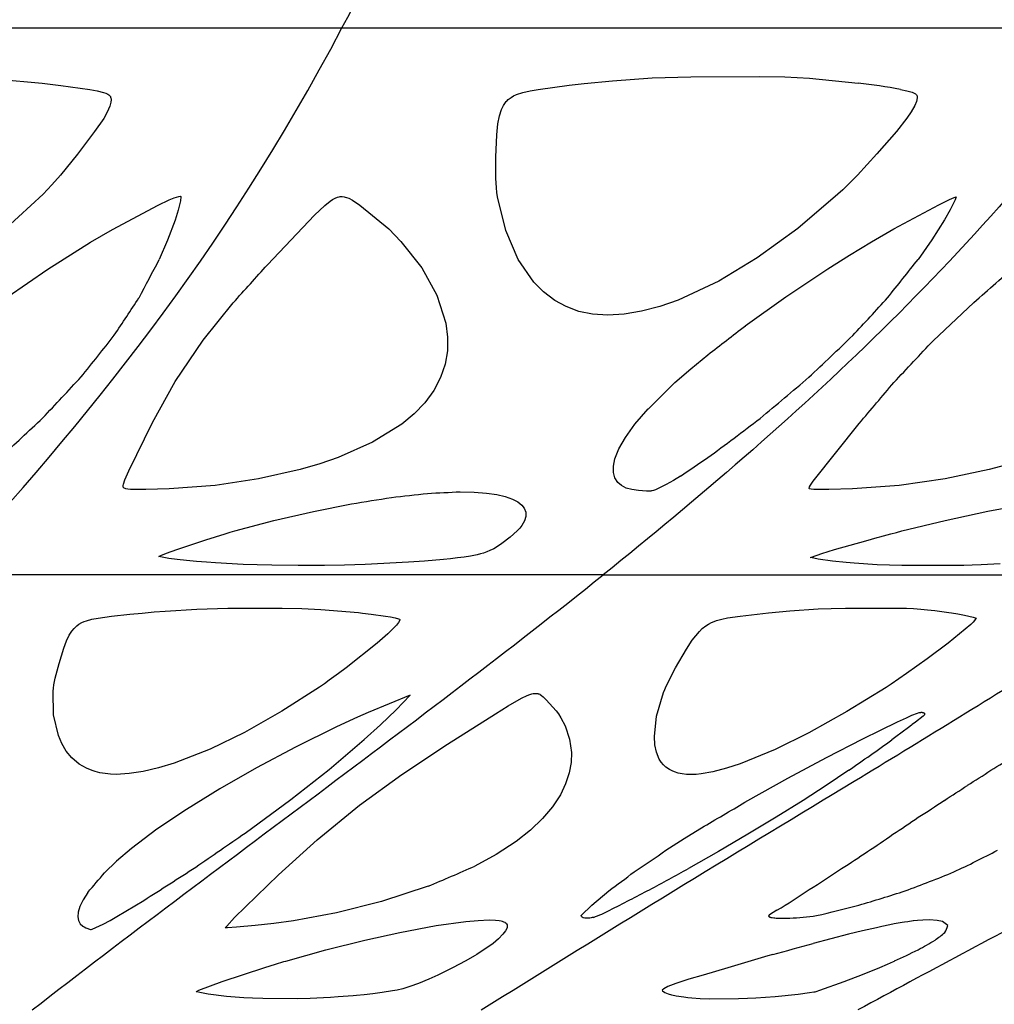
# Model space of a CAD drawing. Header units: millimetres. Extents: x 1250 to 1725, y 0 to 1655.
# Tile 169 of 256: x 1562 to 1600, y 1119 to 1158. Entities that reach past the tile are written whole.
import ezdxf

# ---------------------------------------------------------------- set-up
doc = ezdxf.new("R2010")
doc.units = ezdxf.units.MM
doc.header["$MEASUREMENT"] = 0
doc.layers.add('Crea2D$visibili$tangenti', color=7, linetype='Continuous', true_color=0x000000)

msp = doc.modelspace()

# ---------------------------------------------------------------- linework, layer by layer
at = {"layer": 'Crea2D$visibili$tangenti'}
for p, q in [((1540.952, 1157.292), (1574.717, 1157.292)), ((1574.717, 1157.292), (1605.835, 1157.292)), ((1560.948, 1155.326), (1563.044, 1155.14)), ((1563.044, 1155.14), (1563.776, 1155.053)), ((1583.553, 1155.055), (1584.136, 1155.123)), ((1584.136, 1155.123), (1585.247, 1155.235)), ((1585.247, 1155.235), (1586.787, 1155.349)), ((1586.787, 1155.349), (1588.296, 1155.39)), ((1588.296, 1155.39), (1590.974, 1155.393)), ((1590.974, 1155.393), (1591.953, 1155.379)), ((1591.953, 1155.379), (1592.907, 1155.329)), ((1592.907, 1155.329), (1594.801, 1155.144)), ((1563.776, 1155.053), (1564.908, 1154.893)), ((1564.908, 1154.893), (1565.193, 1154.839)), ((1565.193, 1154.839), (1565.441, 1154.775)), ((1565.441, 1154.775), (1565.528, 1154.744)), ((1565.528, 1154.744), (1565.6, 1154.71)), ((1565.6, 1154.71), (1565.648, 1154.679)), ((1581.396, 1154.645), (1581.503, 1154.695)), ((1581.503, 1154.695), (1581.75, 1154.774)), ((1581.75, 1154.774), (1582.037, 1154.838)), ((1582.037, 1154.838), (1582.355, 1154.893)), ((1582.355, 1154.893), (1583.553, 1155.055)), ((1596.458, 1154.898), (1596.704, 1154.845)), ((1596.704, 1154.845), (1596.913, 1154.783)), ((1596.913, 1154.783), (1596.98, 1154.755)), ((1596.98, 1154.755), (1597.031, 1154.726)), ((1597.031, 1154.726), (1597.063, 1154.7)), ((1597.063, 1154.7), (1597.081, 1154.679)), ((1565.648, 1154.679), (1565.678, 1154.652)), ((1565.678, 1154.652), (1565.693, 1154.634)), ((1565.72, 1154.401), (1565.679, 1154.248)), ((1565.693, 1154.634), (1565.704, 1154.618)), ((1565.704, 1154.618), (1565.713, 1154.599)), ((1565.713, 1154.599), (1565.727, 1154.554)), ((1565.73, 1154.492), (1565.72, 1154.401)), ((1565.727, 1154.554), (1565.73, 1154.523)), ((1565.73, 1154.523), (1565.73, 1154.492)), ((1581.005, 1154.266), (1581.11, 1154.42)), ((1581.11, 1154.42), (1581.126, 1154.439)), ((1581.126, 1154.439), (1581.185, 1154.499)), ((1581.185, 1154.499), (1581.295, 1154.585)), ((1581.295, 1154.585), (1581.396, 1154.645)), ((1597.069, 1154.42), (1597.006, 1154.266)), ((1597.104, 1154.563), (1597.069, 1154.42)), ((1597.081, 1154.679), (1597.09, 1154.664)), ((1597.09, 1154.664), (1597.096, 1154.65)), ((1597.096, 1154.65), (1597.101, 1154.633)), ((1597.101, 1154.633), (1597.106, 1154.587)), ((1597.106, 1154.587), (1597.104, 1154.563)), ((1565.58, 1154.009), (1565.445, 1153.768)), ((1565.679, 1154.248), (1565.58, 1154.009)), ((1580.843, 1153.874), (1580.928, 1154.111)), ((1580.928, 1154.111), (1581.005, 1154.266)), ((1596.872, 1154.022), (1596.705, 1153.776)), ((1597.006, 1154.266), (1596.872, 1154.022)), ((1565.445, 1153.768), (1565.091, 1153.255)), ((1580.743, 1153.129), (1580.778, 1153.55)), ((1580.778, 1153.55), (1580.843, 1153.874)), ((1596.705, 1153.776), (1596.291, 1153.259)), ((1565.091, 1153.255), (1564.427, 1152.382)), ((1596.291, 1153.259), (1595.532, 1152.385)), ((1580.71, 1152.257), (1580.743, 1153.129)), ((1564.427, 1152.382), (1563.76, 1151.562)), ((1595.532, 1152.385), (1594.777, 1151.564)), ((1580.709, 1151.44), (1580.71, 1152.257)), ((1563.76, 1151.562), (1563.428, 1151.185)), ((1580.73, 1151.066), (1580.709, 1151.44)), ((1594.777, 1151.564), (1594.404, 1151.185)), ((1563.254, 1150.995), (1563.082, 1150.818)), ((1563.428, 1151.185), (1563.254, 1150.995)), ((1580.746, 1150.881), (1580.73, 1151.066)), ((1580.769, 1150.711), (1580.746, 1150.881)), ((1594.21, 1150.994), (1594.02, 1150.815)), ((1594.404, 1151.185), (1594.21, 1150.994)), ((1563.082, 1150.818), (1561.643, 1149.495)), ((1567.563, 1150.388), (1567.993, 1150.594)), ((1567.993, 1150.594), (1568.187, 1150.671)), ((1568.187, 1150.671), (1568.364, 1150.726)), ((1568.43, 1150.562), (1568.345, 1150.191)), ((1568.364, 1150.726), (1568.433, 1150.739)), ((1568.441, 1150.718), (1568.43, 1150.562)), ((1568.438, 1150.739), (1568.44, 1150.73)), ((1568.44, 1150.73), (1568.441, 1150.718)), ((1574.047, 1150.385), (1574.253, 1150.553)), ((1574.253, 1150.553), (1574.349, 1150.617)), ((1574.349, 1150.617), (1574.453, 1150.67)), ((1574.453, 1150.67), (1574.538, 1150.701)), ((1574.538, 1150.701), (1574.604, 1150.717)), ((1574.604, 1150.717), (1574.652, 1150.724)), ((1574.652, 1150.724), (1574.686, 1150.726)), ((1574.686, 1150.726), (1574.726, 1150.725)), ((1574.726, 1150.725), (1574.799, 1150.717)), ((1574.799, 1150.717), (1574.846, 1150.708)), ((1574.846, 1150.708), (1574.887, 1150.696)), ((1574.887, 1150.696), (1574.986, 1150.66)), ((1574.986, 1150.66), (1575.128, 1150.59)), ((1575.128, 1150.59), (1575.417, 1150.395)), ((1581.087, 1149.402), (1580.769, 1150.711)), ((1594.02, 1150.815), (1592.463, 1149.49)), ((1597.941, 1150.407), (1598.357, 1150.613)), ((1598.357, 1150.613), (1598.537, 1150.688)), ((1598.578, 1150.593), (1598.392, 1150.216)), ((1598.537, 1150.688), (1598.623, 1150.717)), ((1598.623, 1150.717), (1598.578, 1150.593)), ((1565.784, 1149.443), (1567.563, 1150.388)), ((1568.345, 1150.191), (1568.222, 1149.805)), ((1573.649, 1150.004), (1574.047, 1150.385)), ((1575.417, 1150.395), (1576.534, 1149.466)), ((1596.193, 1149.465), (1597.941, 1150.407)), ((1598.392, 1150.216), (1598.168, 1149.827)), ((1568.222, 1149.805), (1567.931, 1149.028)), ((1571.817, 1148.075), (1573.649, 1150.004)), ((1598.168, 1149.827), (1597.671, 1149.045)), ((1564.925, 1148.946), (1565.784, 1149.443)), ((1576.534, 1149.466), (1577.013, 1148.983)), ((1581.573, 1148.276), (1581.087, 1149.402)), ((1592.463, 1149.49), (1590.88, 1148.343)), ((1595.329, 1148.966), (1596.193, 1149.465)), ((1563.263, 1147.901), (1564.925, 1148.946)), ((1567.931, 1149.028), (1567.602, 1148.272)), ((1577.013, 1148.983), (1577.826, 1147.95)), ((1594.47, 1148.446), (1595.329, 1148.966)), ((1597.671, 1149.045), (1597.138, 1148.283)), ((1582.184, 1147.39), (1581.573, 1148.276)), ((1590.88, 1148.343), (1589.378, 1147.439)), ((1593.628, 1147.915), (1594.47, 1148.446)), ((1561.688, 1146.806), (1563.263, 1147.901)), ((1577.826, 1147.95), (1578.411, 1146.886)), ((1591.986, 1146.821), (1593.628, 1147.915)), ((1589.378, 1147.439), (1587.795, 1146.7)), ((1582.556, 1147.016), (1582.184, 1147.39)), ((1578.411, 1146.886), (1578.755, 1145.796)), ((1582.994, 1146.685), (1582.556, 1147.016)), ((1583.437, 1146.444), (1582.994, 1146.685)), ((1587.795, 1146.7), (1587.084, 1146.451)), ((1590.414, 1145.698), (1591.986, 1146.821)), ((1569.312, 1145.142), (1570.484, 1146.594)), ((1583.938, 1146.261), (1583.437, 1146.444)), ((1584.472, 1146.149), (1583.938, 1146.261)), ((1586.369, 1146.262), (1585.696, 1146.148)), ((1587.084, 1146.451), (1586.369, 1146.262)), ((1597.718, 1145.115), (1599.301, 1146.604)), ((1585.057, 1146.109), (1584.472, 1146.149)), ((1585.696, 1146.148), (1585.057, 1146.109)), ((1578.755, 1145.796), (1578.823, 1145.258)), ((1568.228, 1143.529), (1569.312, 1145.142)), ((1578.823, 1145.258), (1578.817, 1144.723)), ((1578.817, 1144.723), (1578.73, 1144.199)), ((1588.288, 1144.023), (1588.951, 1144.571)), ((1578.73, 1144.199), (1578.557, 1143.683)), ((1587.675, 1143.487), (1588.288, 1144.023)), ((1578.557, 1143.683), (1578.294, 1143.182)), ((1567.337, 1141.94), (1568.228, 1143.529)), ((1578.294, 1143.182), (1577.935, 1142.695)), ((1577.935, 1142.695), (1577.523, 1142.269)), ((1586.119, 1141.87), (1586.628, 1142.461)), ((1577.523, 1142.269), (1577.05, 1141.877)), ((1566.418, 1140.049), (1567.337, 1141.94)), ((1577.05, 1141.877), (1575.906, 1141.166)), ((1585.746, 1141.352), (1586.119, 1141.87)), ((1593.058, 1139.654), (1594.844, 1141.902)), ((1585.494, 1140.911), (1585.746, 1141.352)), ((1575.906, 1141.166), (1574.573, 1140.575)), ((1585.34, 1140.526), (1585.494, 1140.911)), ((1574.573, 1140.575), (1573.849, 1140.325)), ((1585.278, 1140.235), (1585.34, 1140.526)), ((1573.849, 1140.325), (1573.085, 1140.102)), ((1585.279, 1139.986), (1585.278, 1140.235)), ((1600.734, 1140.327), (1599.908, 1140.104)), ((1566.27, 1139.699), (1566.418, 1140.049)), ((1571.471, 1139.739), (1569.778, 1139.488)), ((1573.085, 1140.102), (1571.471, 1139.739)), ((1585.337, 1139.777), (1585.279, 1139.986)), ((1585.45, 1139.606), (1585.337, 1139.777)), ((1587.885, 1139.85), (1587.615, 1139.68)), ((1598.188, 1139.74), (1596.404, 1139.488)), ((1599.908, 1140.104), (1598.188, 1139.74)), ((1566.207, 1139.48), (1566.218, 1139.54)), ((1566.207, 1139.426), (1566.207, 1139.48)), ((1566.21, 1139.412), (1566.207, 1139.426)), ((1566.217, 1139.398), (1566.212, 1139.408)), ((1566.218, 1139.54), (1566.27, 1139.699)), ((1566.239, 1139.384), (1566.224, 1139.392)), ((1566.282, 1139.367), (1566.239, 1139.384)), ((1566.307, 1139.36), (1566.282, 1139.367)), ((1566.378, 1139.346), (1566.307, 1139.36)), ((1569.778, 1139.488), (1567.994, 1139.353)), ((1585.594, 1139.483), (1585.45, 1139.606)), ((1585.782, 1139.387), (1585.594, 1139.483)), ((1585.996, 1139.323), (1585.782, 1139.387)), ((1587.025, 1139.365), (1586.915, 1139.321)), ((1587.334, 1139.518), (1587.025, 1139.365)), ((1587.615, 1139.68), (1587.334, 1139.518)), ((1592.912, 1139.358), (1592.894, 1139.364)), ((1592.895, 1139.37), (1592.915, 1139.426)), ((1592.972, 1139.346), (1592.912, 1139.358)), ((1592.915, 1139.426), (1592.95, 1139.491)), ((1592.95, 1139.491), (1593.058, 1139.654)), ((1596.404, 1139.488), (1594.58, 1139.352)), ((1566.49, 1139.332), (1566.378, 1139.346)), ((1566.648, 1139.323), (1566.49, 1139.332)), ((1567.087, 1139.326), (1566.648, 1139.323)), ((1567.994, 1139.353), (1567.087, 1139.326)), ((1579.322, 1139.241), (1579.862, 1139.229)), ((1579.862, 1139.229), (1580.335, 1139.191)), ((1580.335, 1139.191), (1580.743, 1139.131)), ((1580.743, 1139.131), (1581.072, 1139.054)), ((1581.072, 1139.054), (1581.356, 1138.954)), ((1586.255, 1139.284), (1585.996, 1139.323)), ((1586.564, 1139.261), (1586.255, 1139.284)), ((1586.623, 1139.258), (1586.564, 1139.261)), ((1586.681, 1139.26), (1586.623, 1139.258)), ((1586.694, 1139.261), (1586.681, 1139.26)), ((1586.736, 1139.268), (1586.694, 1139.261)), ((1586.762, 1139.273), (1586.736, 1139.268)), ((1586.792, 1139.28), (1586.762, 1139.273)), ((1586.837, 1139.293), (1586.792, 1139.28)), ((1586.915, 1139.321), (1586.837, 1139.293)), ((1593.077, 1139.332), (1592.972, 1139.346)), ((1593.228, 1139.323), (1593.077, 1139.332)), ((1593.667, 1139.326), (1593.228, 1139.323)), ((1594.58, 1139.352), (1593.667, 1139.326)), ((1573.605, 1138.478), (1575.088, 1138.772)), ((1581.356, 1138.954), (1581.565, 1138.844)), ((1581.565, 1138.844), (1581.715, 1138.725)), ((1581.715, 1138.725), (1581.811, 1138.599)), ((1581.811, 1138.599), (1581.867, 1138.444)), ((1599.853, 1138.48), (1601.408, 1138.777)), ((1572.059, 1138.12), (1573.605, 1138.478)), ((1581.868, 1138.28), (1581.818, 1138.107)), ((1581.867, 1138.444), (1581.868, 1138.28)), ((1598.189, 1138.122), (1599.853, 1138.48)), ((1570.545, 1137.717), (1572.059, 1138.12)), ((1581.636, 1137.824), (1581.534, 1137.715)), ((1581.681, 1137.877), (1581.636, 1137.824)), ((1581.715, 1137.923), (1581.681, 1137.877)), ((1581.818, 1138.107), (1581.715, 1137.923)), ((1596.506, 1137.717), (1598.189, 1138.122)), ((1569.417, 1137.367), (1569.796, 1137.489)), ((1569.796, 1137.489), (1570.168, 1137.605)), ((1570.168, 1137.605), (1570.36, 1137.663)), ((1570.36, 1137.663), (1570.545, 1137.717)), ((1581.262, 1137.473), (1580.942, 1137.224)), ((1581.534, 1137.715), (1581.262, 1137.473)), ((1595.108, 1137.337), (1595.539, 1137.458)), ((1595.539, 1137.458), (1595.646, 1137.488)), ((1595.646, 1137.488), (1596.073, 1137.604)), ((1596.073, 1137.604), (1596.293, 1137.662)), ((1596.293, 1137.662), (1596.506, 1137.717)), ((1568.293, 1136.992), (1569.417, 1137.367)), ((1580.775, 1137.108), (1580.62, 1137.02)), ((1580.942, 1137.224), (1580.775, 1137.108)), ((1593.885, 1136.989), (1595.108, 1137.337)), ((1567.718, 1136.69), (1567.59, 1136.716)), ((1567.595, 1136.719), (1567.668, 1136.757)), ((1567.668, 1136.757), (1567.883, 1136.847)), ((1567.907, 1136.66), (1567.718, 1136.69)), ((1567.883, 1136.847), (1568.293, 1136.992)), ((1579.474, 1136.699), (1579.213, 1136.665)), ((1579.713, 1136.736), (1579.474, 1136.699)), ((1579.973, 1136.788), (1579.713, 1136.736)), ((1580.105, 1136.821), (1579.973, 1136.788)), ((1580.222, 1136.856), (1580.105, 1136.821)), ((1580.36, 1136.905), (1580.222, 1136.856)), ((1580.477, 1136.953), (1580.36, 1136.905)), ((1580.62, 1137.02), (1580.477, 1136.953)), ((1592.94, 1136.68), (1592.986, 1136.701)), ((1593.082, 1136.651), (1592.94, 1136.679)), ((1592.986, 1136.701), (1593.394, 1136.844)), ((1593.394, 1136.844), (1593.885, 1136.989)), ((1567.977, 1136.65), (1567.907, 1136.66)), ((1568.301, 1136.608), (1567.977, 1136.65)), ((1568.669, 1136.567), (1568.301, 1136.608)), ((1569.052, 1136.53), (1568.669, 1136.567)), ((1569.439, 1136.497), (1569.052, 1136.53)), ((1569.8, 1136.471), (1569.439, 1136.497)), ((1570.866, 1136.412), (1569.8, 1136.471)), ((1571.417, 1136.394), (1570.866, 1136.412)), ((1571.986, 1136.384), (1571.417, 1136.394)), ((1573.01, 1136.375), (1571.986, 1136.384)), ((1574.037, 1136.377), (1573.01, 1136.375)), ((1574.813, 1136.387), (1574.037, 1136.377)), ((1575.615, 1136.412), (1574.813, 1136.387)), ((1577.311, 1136.499), (1575.615, 1136.412)), ((1577.934, 1136.544), (1577.311, 1136.499)), ((1578.663, 1136.607), (1577.934, 1136.544)), ((1578.937, 1136.635), (1578.663, 1136.607)), ((1579.213, 1136.665), (1578.937, 1136.635)), ((1593.243, 1136.624), (1593.082, 1136.651)), ((1593.811, 1136.546), (1593.243, 1136.624)), ((1594.343, 1136.489), (1593.811, 1136.546)), ((1594.648, 1136.463), (1594.343, 1136.489)), ((1595.549, 1136.404), (1594.648, 1136.463)), ((1596.028, 1136.386), (1595.549, 1136.404)), ((1596.51, 1136.375), (1596.028, 1136.386)), ((1598.274, 1136.366), (1596.51, 1136.375)), ((1598.921, 1136.376), (1598.274, 1136.366)), ((1599.242, 1136.385), (1598.921, 1136.376)), ((1599.597, 1136.399), (1599.242, 1136.385)), ((1600.327, 1136.436), (1599.597, 1136.399)), ((1584.882, 1136.005), (1559.279, 1136.005)), ((1584.882, 1136.005), (1607.53, 1136.005)), ((1565.484, 1134.362), (1565.749, 1134.395)), ((1565.749, 1134.395), (1566.463, 1134.474)), ((1566.463, 1134.474), (1566.937, 1134.521)), ((1566.937, 1134.521), (1567.406, 1134.563)), ((1567.406, 1134.563), (1567.837, 1134.598)), ((1567.837, 1134.598), (1569.073, 1134.676)), ((1569.073, 1134.676), (1570.274, 1134.705)), ((1570.274, 1134.705), (1572.391, 1134.708)), ((1572.391, 1134.708), (1573.159, 1134.698)), ((1573.159, 1134.698), (1573.9, 1134.664)), ((1573.9, 1134.664), (1575.357, 1134.538)), ((1575.357, 1134.538), (1575.514, 1134.521)), ((1575.514, 1134.521), (1575.852, 1134.479)), ((1575.852, 1134.479), (1576.409, 1134.401)), ((1576.409, 1134.401), (1576.605, 1134.37)), ((1589.721, 1134.331), (1590.217, 1134.403)), ((1590.217, 1134.403), (1590.876, 1134.482)), ((1590.876, 1134.482), (1591.31, 1134.529)), ((1591.31, 1134.529), (1592.142, 1134.607)), ((1592.142, 1134.607), (1593.254, 1134.685)), ((1593.254, 1134.685), (1593.759, 1134.703)), ((1593.759, 1134.703), (1594.307, 1134.712)), ((1594.307, 1134.712), (1596.091, 1134.715)), ((1596.091, 1134.715), (1596.474, 1134.711)), ((1596.474, 1134.711), (1596.684, 1134.705)), ((1596.684, 1134.705), (1596.96, 1134.693)), ((1596.96, 1134.693), (1597.244, 1134.672)), ((1597.244, 1134.672), (1597.509, 1134.646)), ((1597.509, 1134.646), (1597.79, 1134.615)), ((1597.79, 1134.615), (1598.333, 1134.546)), ((1598.333, 1134.546), (1598.443, 1134.53)), ((1598.443, 1134.53), (1598.689, 1134.489)), ((1598.689, 1134.489), (1598.949, 1134.441)), ((1598.949, 1134.441), (1599.283, 1134.367)), ((1564.293, 1133.926), (1564.397, 1134.026)), ((1564.397, 1134.026), (1564.482, 1134.089)), ((1564.482, 1134.089), (1564.586, 1134.149)), ((1564.586, 1134.149), (1564.677, 1134.19)), ((1564.677, 1134.19), (1564.774, 1134.225)), ((1564.774, 1134.225), (1564.985, 1134.28)), ((1564.985, 1134.28), (1565.223, 1134.324)), ((1565.223, 1134.324), (1565.484, 1134.362)), ((1576.839, 1134.056), (1576.505, 1133.71)), ((1576.605, 1134.37), (1576.78, 1134.335)), ((1576.78, 1134.335), (1576.919, 1134.296)), ((1576.911, 1134.154), (1576.839, 1134.056)), ((1576.963, 1134.248), (1576.911, 1134.154)), ((1576.919, 1134.296), (1576.952, 1134.283)), ((1576.952, 1134.283), (1576.968, 1134.274)), ((1576.968, 1134.274), (1576.965, 1134.256)), ((1588.738, 1133.915), (1588.872, 1134.021)), ((1588.872, 1134.021), (1588.978, 1134.091)), ((1588.978, 1134.091), (1589.096, 1134.155)), ((1589.096, 1134.155), (1589.195, 1134.198)), ((1589.195, 1134.198), (1589.295, 1134.234)), ((1589.295, 1134.234), (1589.5, 1134.288)), ((1589.5, 1134.288), (1589.721, 1134.331)), ((1599.19, 1134.071), (1598.314, 1133.347)), ((1599.286, 1134.173), (1599.19, 1134.071)), ((1599.283, 1134.367), (1599.395, 1134.327)), ((1599.368, 1134.278), (1599.286, 1134.173)), ((1599.381, 1134.298), (1599.368, 1134.278)), ((1599.395, 1134.327), (1599.381, 1134.298)), ((1563.99, 1133.445), (1564.098, 1133.663)), ((1564.098, 1133.663), (1564.205, 1133.822)), ((1564.205, 1133.822), (1564.293, 1133.926)), ((1576.505, 1133.71), (1576.088, 1133.356)), ((1588.34, 1133.466), (1588.627, 1133.81)), ((1588.627, 1133.81), (1588.738, 1133.915)), ((1563.888, 1133.157), (1563.99, 1133.445)), ((1576.088, 1133.356), (1574.875, 1132.392)), ((1588.119, 1133.119), (1588.34, 1133.466)), ((1598.314, 1133.347), (1597.495, 1132.741)), ((1563.706, 1132.554), (1563.888, 1133.157)), ((1587.702, 1132.393), (1588.119, 1133.119)), ((1563.559, 1131.985), (1563.706, 1132.554)), ((1597.495, 1132.741), (1596.688, 1132.164)), ((1574.585, 1132.172), (1574.22, 1131.904)), ((1574.875, 1132.392), (1574.585, 1132.172)), ((1587.334, 1131.679), (1587.702, 1132.393)), ((1596.688, 1132.164), (1596.096, 1131.759)), ((1563.489, 1131.596), (1563.509, 1131.725)), ((1563.509, 1131.725), (1563.559, 1131.985)), ((1574.031, 1131.768), (1573.848, 1131.642)), ((1574.22, 1131.904), (1574.031, 1131.768)), ((1596.096, 1131.759), (1595.901, 1131.631)), ((1563.477, 1131.481), (1563.489, 1131.596)), ((1563.495, 1130.561), (1563.477, 1131.481)), ((1573.848, 1131.642), (1572.378, 1130.699)), ((1577.375, 1131.332), (1575.736, 1130.65)), ((1576.826, 1130.759), (1577.375, 1131.332)), ((1581.707, 1131.213), (1581.928, 1131.317)), ((1581.928, 1131.317), (1582.027, 1131.355)), ((1582.027, 1131.355), (1582.103, 1131.376)), ((1582.103, 1131.376), (1582.155, 1131.387)), ((1582.155, 1131.387), (1582.192, 1131.391)), ((1582.192, 1131.391), (1582.234, 1131.394)), ((1582.234, 1131.394), (1582.304, 1131.392)), ((1582.304, 1131.392), (1582.341, 1131.388)), ((1582.341, 1131.388), (1582.357, 1131.384)), ((1582.357, 1131.384), (1582.374, 1131.379)), ((1582.374, 1131.379), (1582.411, 1131.364)), ((1582.411, 1131.364), (1582.428, 1131.354)), ((1582.428, 1131.354), (1582.487, 1131.314)), ((1582.487, 1131.314), (1582.54, 1131.268)), ((1586.96, 1130.511), (1587.23, 1131.434)), ((1587.23, 1131.434), (1587.276, 1131.552)), ((1587.276, 1131.552), (1587.334, 1131.679)), ((1595.901, 1131.631), (1594.369, 1130.686)), ((1581.187, 1130.916), (1581.707, 1131.213)), ((1582.54, 1131.268), (1582.665, 1131.141)), ((1582.665, 1131.141), (1583.047, 1130.716)), ((1563.678, 1129.76), (1563.495, 1130.561)), ((1572.378, 1130.699), (1570.918, 1129.874)), ((1575.736, 1130.65), (1575.326, 1130.469)), ((1576.215, 1130.175), (1576.826, 1130.759)), ((1578.829, 1129.425), (1580.685, 1130.605)), ((1580.685, 1130.605), (1581.187, 1130.916)), ((1583.047, 1130.716), (1583.14, 1130.594)), ((1583.14, 1130.594), (1583.24, 1130.442)), ((1594.369, 1130.686), (1592.891, 1129.862)), ((1575.326, 1130.469), (1574.506, 1130.092)), ((1575.577, 1129.595), (1576.215, 1130.175)), ((1583.24, 1130.442), (1583.402, 1130.135)), ((1586.875, 1129.712), (1586.96, 1130.511)), ((1595.675, 1129.97), (1596.336, 1130.288)), ((1596.336, 1130.288), (1596.68, 1130.449)), ((1570.918, 1129.874), (1569.588, 1129.226)), ((1574.506, 1130.092), (1572.91, 1129.306)), ((1583.402, 1130.135), (1583.576, 1129.62)), ((1592.891, 1129.862), (1591.581, 1129.216)), ((1594.987, 1129.63), (1595.675, 1129.97)), ((1563.81, 1129.448), (1563.678, 1129.76)), ((1563.984, 1129.153), (1563.81, 1129.448)), ((1574.214, 1128.437), (1575.577, 1129.595)), ((1577.047, 1128.242), (1578.829, 1129.425)), ((1583.576, 1129.62), (1583.645, 1129.09)), ((1586.893, 1129.398), (1586.875, 1129.712)), ((1586.954, 1129.104), (1586.893, 1129.398)), ((1593.567, 1128.9), (1594.987, 1129.63)), ((1564.205, 1128.885), (1563.984, 1129.153)), ((1569.588, 1129.226), (1568.181, 1128.676)), ((1572.91, 1129.306), (1571.396, 1128.501)), ((1583.645, 1129.09), (1583.63, 1128.701)), ((1587.067, 1128.836), (1586.954, 1129.104)), ((1591.581, 1129.216), (1590.218, 1128.658)), ((1564.486, 1128.647), (1564.205, 1128.885)), ((1564.775, 1128.48), (1564.486, 1128.647)), ((1568.181, 1128.676), (1567.582, 1128.496)), ((1583.63, 1128.701), (1583.559, 1128.307)), ((1587.141, 1128.721), (1587.067, 1128.836)), ((1587.234, 1128.611), (1587.141, 1128.721)), ((1590.218, 1128.658), (1589.678, 1128.481)), ((1592.066, 1128.095), (1593.567, 1128.9)), ((1564.998, 1128.389), (1564.775, 1128.48)), ((1565.113, 1128.353), (1564.998, 1128.389)), ((1565.298, 1128.308), (1565.113, 1128.353)), ((1565.495, 1128.274), (1565.298, 1128.308)), ((1565.708, 1128.253), (1565.495, 1128.274)), ((1565.929, 1128.245), (1565.708, 1128.253)), ((1566.439, 1128.273), (1565.929, 1128.245)), ((1566.979, 1128.356), (1566.439, 1128.273)), ((1567.582, 1128.496), (1566.979, 1128.356)), ((1571.396, 1128.501), (1569.964, 1127.684)), ((1572.727, 1127.269), (1574.214, 1128.437)), ((1583.559, 1128.307), (1583.42, 1127.878)), ((1587.321, 1128.531), (1587.234, 1128.611)), ((1587.462, 1128.432), (1587.321, 1128.531)), ((1587.564, 1128.378), (1587.462, 1128.432)), ((1587.663, 1128.338), (1587.564, 1128.378)), ((1587.801, 1128.296), (1587.663, 1128.338)), ((1587.955, 1128.264), (1587.801, 1128.296)), ((1588.127, 1128.244), (1587.955, 1128.264)), ((1588.689, 1128.261), (1588.496, 1128.242)), ((1589.147, 1128.342), (1588.689, 1128.261)), ((1589.678, 1128.481), (1589.147, 1128.342)), ((1594.441, 1128.402), (1593.566, 1127.818)), ((1575.395, 1127.05), (1577.047, 1128.242)), ((1583.42, 1127.878), (1583.216, 1127.451)), ((1588.316, 1128.236), (1588.127, 1128.244)), ((1588.496, 1128.242), (1588.316, 1128.236)), ((1590.507, 1127.224), (1592.066, 1128.095)), ((1569.964, 1127.684), (1568.666, 1126.884)), ((1593.566, 1127.818), (1592.663, 1127.234)), ((1570.944, 1125.96), (1572.727, 1127.269)), ((1583.216, 1127.451), (1582.909, 1126.982)), ((1592.663, 1127.234), (1591.61, 1126.573)), ((1568.666, 1126.884), (1567.516, 1126.109)), ((1573.746, 1125.702), (1575.395, 1127.05)), ((1582.909, 1126.982), (1582.521, 1126.522)), ((1582.521, 1126.522), (1582.051, 1126.073)), ((1591.61, 1126.573), (1590.515, 1125.912)), ((1567.516, 1126.109), (1566.526, 1125.363)), ((1582.051, 1126.073), (1581.497, 1125.637)), ((1588.038, 1125.749), (1588.806, 1126.223)), ((1572.249, 1124.339), (1573.746, 1125.702)), ((1581.497, 1125.637), (1580.723, 1125.13)), ((1587.326, 1125.293), (1588.038, 1125.749)), ((1590.515, 1125.912), (1589.364, 1125.24)), ((1566.526, 1125.363), (1565.94, 1124.865)), ((1589.364, 1125.24), (1588.202, 1124.581)), ((1565.94, 1124.865), (1565.474, 1124.418)), ((1580.723, 1125.13), (1579.889, 1124.675)), ((1570.54, 1122.67), (1572.249, 1124.339)), ((1564.824, 1123.651), (1564.642, 1123.363)), ((1578.067, 1123.889), (1576.254, 1123.299)), ((1584.435, 1123.155), (1585.099, 1123.712)), ((1564.642, 1123.363), (1564.517, 1123.099)), ((1565.958, 1122.715), (1567.003, 1123.343)), ((1576.254, 1123.299), (1574.499, 1122.862)), ((1564.454, 1122.888), (1564.438, 1122.702)), ((1564.517, 1123.099), (1564.454, 1122.888)), ((1584.028, 1122.751), (1584.435, 1123.155)), ((1564.438, 1122.702), (1564.464, 1122.557)), ((1564.464, 1122.557), (1564.53, 1122.434)), ((1565.417, 1122.414), (1565.693, 1122.564)), ((1565.693, 1122.564), (1565.958, 1122.715)), ((1570.23, 1122.341), (1570.54, 1122.67)), ((1572.834, 1122.552), (1572.07, 1122.443)), ((1574.499, 1122.862), (1572.834, 1122.552)), ((1578.385, 1122.359), (1579.539, 1122.52)), ((1579.539, 1122.52), (1580.021, 1122.563)), ((1580.021, 1122.563), (1580.439, 1122.58)), ((1580.439, 1122.58), (1580.685, 1122.573)), ((1580.685, 1122.573), (1580.833, 1122.558)), ((1580.833, 1122.558), (1580.918, 1122.541)), ((1580.921, 1122.541), (1581.008, 1122.512)), ((1581.008, 1122.512), (1581.049, 1122.492)), ((1596.734, 1122.512), (1596.604, 1122.492)), ((1596.949, 1122.541), (1596.734, 1122.512)), ((1597.113, 1122.558), (1596.955, 1122.541)), ((1597.323, 1122.573), (1597.113, 1122.558)), ((1597.58, 1122.58), (1597.323, 1122.573)), ((1597.874, 1122.563), (1597.58, 1122.58)), ((1598.091, 1122.52), (1597.874, 1122.563)), ((1564.53, 1122.434), (1564.627, 1122.342)), ((1564.627, 1122.342), (1564.679, 1122.311)), ((1564.679, 1122.311), (1564.748, 1122.28)), ((1564.748, 1122.28), (1564.926, 1122.214)), ((1564.926, 1122.214), (1564.942, 1122.21)), ((1564.942, 1122.21), (1564.957, 1122.214)), ((1564.957, 1122.214), (1564.997, 1122.226)), ((1564.997, 1122.226), (1565.138, 1122.281)), ((1565.138, 1122.281), (1565.279, 1122.345)), ((1565.279, 1122.345), (1565.417, 1122.414)), ((1570.175, 1122.268), (1570.23, 1122.341)), ((1570.262, 1122.269), (1570.175, 1122.268)), ((1570.61, 1122.293), (1570.262, 1122.269)), ((1571.344, 1122.362), (1570.61, 1122.293)), ((1572.07, 1122.443), (1571.344, 1122.362)), ((1576.971, 1122.097), (1578.385, 1122.359)), ((1581.082, 1122.155), (1580.981, 1122.021)), ((1581.049, 1122.492), (1581.07, 1122.479)), ((1581.07, 1122.479), (1581.102, 1122.451)), ((1581.139, 1122.28), (1581.082, 1122.155)), ((1581.102, 1122.451), (1581.124, 1122.424)), ((1581.124, 1122.424), (1581.139, 1122.39)), ((1581.139, 1122.39), (1581.146, 1122.325)), ((1581.146, 1122.325), (1581.139, 1122.28)), ((1594.977, 1122.155), (1594.425, 1122.021)), ((1595.517, 1122.28), (1594.977, 1122.155)), ((1595.726, 1122.325), (1595.517, 1122.28)), ((1596.04, 1122.39), (1595.726, 1122.325)), ((1596.21, 1122.424), (1596.04, 1122.39)), ((1596.357, 1122.451), (1596.21, 1122.424)), ((1596.521, 1122.479), (1596.357, 1122.451)), ((1596.604, 1122.492), (1596.521, 1122.479)), ((1574.088, 1121.418), (1575.604, 1121.795)), ((1575.604, 1121.795), (1576.971, 1122.097)), ((1580.81, 1121.847), (1580.597, 1121.669)), ((1580.981, 1122.021), (1580.81, 1121.847)), ((1593.736, 1121.847), (1593.055, 1121.669)), ((1594.425, 1122.021), (1593.736, 1121.847)), ((1572.527, 1120.983), (1574.088, 1121.418)), ((1580.597, 1121.669), (1579.963, 1121.238)), ((1572.452, 1120.961), (1572.527, 1120.983)), ((1579.538, 1120.995), (1579.021, 1120.723)), ((1579.871, 1121.183), (1579.538, 1120.995)), ((1579.963, 1121.238), (1579.871, 1121.183)), ((1590.646, 1120.995), (1589.73, 1120.723)), ((1591.29, 1121.183), (1590.646, 1120.995)), ((1591.485, 1121.238), (1591.29, 1121.183)), ((1596.174, 1120.961), (1596.224, 1120.983)), ((1570.889, 1120.462), (1571.719, 1120.734)), ((1571.719, 1120.734), (1572.131, 1120.863)), ((1572.131, 1120.863), (1572.452, 1120.961)), ((1579.021, 1120.723), (1578.45, 1120.438)), ((1589.73, 1120.723), (1588.772, 1120.438)), ((1594.973, 1120.462), (1595.642, 1120.734)), ((1595.642, 1120.734), (1595.949, 1120.863)), ((1595.949, 1120.863), (1596.174, 1120.961)), ((1570.049, 1120.181), (1570.889, 1120.462)), ((1578.094, 1120.27), (1577.693, 1120.103)), ((1578.45, 1120.438), (1578.094, 1120.27)), ((1588.215, 1120.27), (1587.709, 1120.103)), ((1588.772, 1120.438), (1588.215, 1120.27)), ((1594.254, 1120.181), (1594.973, 1120.462)), ((1569.056, 1119.796), (1569.152, 1119.843)), ((1569.152, 1119.843), (1570.049, 1120.181)), ((1576.865, 1119.85), (1576.685, 1119.816)), ((1577.088, 1119.904), (1576.865, 1119.85)), ((1577.362, 1119.985), (1577.088, 1119.904)), ((1577.693, 1120.103), (1577.362, 1119.985)), ((1587.239, 1119.904), (1587.182, 1119.85)), ((1587.182, 1119.85), (1587.184, 1119.816)), ((1587.399, 1119.985), (1587.239, 1119.904)), ((1587.709, 1120.103), (1587.399, 1119.985)), ((1593.168, 1119.796), (1593.315, 1119.843)), ((1593.315, 1119.843), (1594.254, 1120.181)), ((1569.039, 1119.786), (1569.056, 1119.796)), ((1569.069, 1119.778), (1569.039, 1119.786)), ((1569.182, 1119.754), (1569.069, 1119.778)), ((1569.507, 1119.695), (1569.182, 1119.754)), ((1570.221, 1119.603), (1569.507, 1119.695)), ((1570.896, 1119.548), (1570.221, 1119.603)), ((1571.239, 1119.533), (1570.896, 1119.548)), ((1571.639, 1119.523), (1571.239, 1119.533)), ((1572.994, 1119.517), (1571.639, 1119.523)), ((1573.482, 1119.526), (1572.994, 1119.517)), ((1573.993, 1119.548), (1573.482, 1119.526)), ((1574.267, 1119.564), (1573.993, 1119.548)), ((1574.564, 1119.585), (1574.267, 1119.564)), ((1575.154, 1119.632), (1574.564, 1119.585)), ((1575.282, 1119.643), (1575.154, 1119.632)), ((1575.579, 1119.673), (1575.282, 1119.643)), ((1575.915, 1119.71), (1575.579, 1119.673)), ((1576.095, 1119.731), (1575.915, 1119.71)), ((1576.286, 1119.756), (1576.095, 1119.731)), ((1576.685, 1119.816), (1576.286, 1119.756)), ((1587.184, 1119.816), (1587.275, 1119.756)), ((1587.275, 1119.756), (1587.341, 1119.731)), ((1587.341, 1119.731), (1587.408, 1119.71)), ((1587.408, 1119.71), (1587.541, 1119.673)), ((1587.541, 1119.673), (1587.669, 1119.643)), ((1587.669, 1119.643), (1587.728, 1119.632)), ((1587.728, 1119.632), (1588.022, 1119.585)), ((1588.022, 1119.585), (1588.179, 1119.564)), ((1588.179, 1119.564), (1588.332, 1119.548)), ((1588.332, 1119.548), (1588.657, 1119.526)), ((1588.657, 1119.526), (1589.023, 1119.517)), ((1589.023, 1119.517), (1590.144, 1119.523)), ((1590.144, 1119.523), (1590.499, 1119.533)), ((1590.499, 1119.533), (1590.828, 1119.548)), ((1590.828, 1119.548), (1591.575, 1119.603)), ((1591.575, 1119.603), (1592.464, 1119.695)), ((1592.464, 1119.695), (1592.917, 1119.754)), ((1592.917, 1119.754), (1593.085, 1119.778)), ((1593.085, 1119.778), (1593.135, 1119.786)), ((1593.135, 1119.786), (1593.168, 1119.796))]:
    msp.add_line(p, q, dxfattribs=at)
for points in [[(1580.134, 1119.079, -0.004039), (1593.448, 1127.249), (1593.725, 1127.417), (1594.654, 1127.982, 0.003028), (1602.355, 1132.717, 0.004011), (1607.53, 1136.005)], [(1596.68, 1130.449), (1596.9, 1130.55, -0.050183), (1597.185, 1130.647), (1597.195, 1130.65), (1597.208, 1130.652), (1597.214, 1130.654), (1597.22, 1130.655), (1597.227, 1130.656), (1597.233, 1130.657), (1597.24, 1130.657), (1597.246, 1130.658), (1597.253, 1130.659), (1597.259, 1130.659), (1597.266, 1130.659), (1597.272, 1130.659), (1597.279, 1130.659), (1597.285, 1130.659), (1597.292, 1130.659), (1597.298, 1130.658), (1597.304, 1130.657), (1597.309, 1130.657), (1597.315, 1130.656), (1597.321, 1130.654), (1597.326, 1130.653), (1597.332, 1130.652), (1597.338, 1130.65), (1597.343, 1130.648), (1597.347, 1130.646), (1597.352, 1130.645), (1597.354, 1130.644), (1597.356, 1130.643), (1597.358, 1130.642), (1597.36, 1130.641), (1597.362, 1130.64), (1597.364, 1130.638), (1597.366, 1130.637), (1597.367, 1130.637), (1597.367, 1130.636), (1597.368, 1130.635), (1597.369, 1130.635), (1597.37, 1130.634), (1597.371, 1130.633), (1597.372, 1130.632), (1597.373, 1130.632), (1597.373, 1130.631), (1597.374, 1130.63), (1597.375, 1130.63), (1597.375, 1130.629), (1597.376, 1130.628), (1597.376, 1130.628), (1597.377, 1130.627), (1597.378, 1130.626), (1597.378, 1130.625), (1597.379, 1130.625), (1597.379, 1130.624), (1597.38, 1130.623), (1597.38, 1130.623), (1597.381, 1130.622), (1597.381, 1130.621), (1597.382, 1130.62), (1597.382, 1130.62), (1597.382, 1130.619), (1597.383, 1130.617), (1597.384, 1130.616), (1597.385, 1130.614), (1597.385, 1130.612), (1597.386, 1130.611), (1597.386, 1130.609), (1597.387, 1130.607), (1597.387, 1130.605), (1597.388, 1130.604), (1597.388, 1130.602), (1597.388, 1130.6), (1597.388, 1130.598), (1597.389, 1130.596), (1597.389, 1130.595), (1597.389, 1130.593), (1597.389, 1130.591), (1597.389, 1130.589), (1597.389, 1130.587), (1597.388, 1130.586), (1597.388, 1130.584), (1597.388, 1130.582), (1597.388, 1130.58), (1597.387, 1130.578), (1597.387, 1130.577), (1597.386, 1130.576), (1597.386, 1130.574), (1597.386, 1130.573), (1597.385, 1130.572), (1597.385, 1130.571), (1597.384, 1130.57), (1597.384, 1130.568), (1597.383, 1130.567), (1597.383, 1130.566), (1597.382, 1130.565), (1597.381, 1130.563), (1597.38, 1130.56), (1597.379, 1130.558), (1597.377, 1130.556), (1597.376, 1130.554), (1597.374, 1130.552), (1597.373, 1130.549), (1597.371, 1130.547), (1597.37, 1130.545), (1597.368, 1130.543), (1597.366, 1130.541), (1597.363, 1130.537), (1597.359, 1130.534), (1597.355, 1130.53), (1597.352, 1130.526), (1597.337, 1130.513), (1597.032, 1130.274), (1596.91, 1130.181), (1596.88, 1130.157), (1596.77, 1130.074), (1596.271, 1129.699), (1596.117, 1129.586)]]:
    msp.add_lwpolyline(points, format="xyb", dxfattribs=at)
msp.add_lwpolyline([(1591.644, 1122.962), (1591.355, 1122.777), (1591.352, 1122.775), (1591.349, 1122.773), (1591.347, 1122.771), (1591.344, 1122.77), (1591.342, 1122.768), (1591.34, 1122.766), (1591.338, 1122.764), (1591.336, 1122.762), (1591.334, 1122.76), (1591.332, 1122.759), (1591.33, 1122.757), (1591.329, 1122.756), (1591.329, 1122.755), (1591.328, 1122.754), (1591.327, 1122.753), (1591.327, 1122.752), (1591.326, 1122.751), (1591.325, 1122.75), (1591.325, 1122.749), (1591.324, 1122.749), (1591.324, 1122.748), (1591.323, 1122.747), (1591.323, 1122.746), (1591.322, 1122.745), (1591.322, 1122.744), (1591.322, 1122.743), (1591.321, 1122.742), (1591.321, 1122.741), (1591.321, 1122.74), (1591.32, 1122.74), (1591.32, 1122.739), (1591.32, 1122.738), (1591.32, 1122.737), (1591.32, 1122.737), (1591.32, 1122.736), (1591.32, 1122.736), (1591.32, 1122.736), (1591.32, 1122.735), (1591.32, 1122.735), (1591.32, 1122.734), (1591.32, 1122.734), (1591.32, 1122.733), (1591.32, 1122.733), (1591.32, 1122.732), (1591.32, 1122.732), (1591.32, 1122.732), (1591.32, 1122.731), (1591.32, 1122.731), (1591.32, 1122.73), (1591.32, 1122.73), (1591.32, 1122.729), (1591.32, 1122.729), (1591.32, 1122.729), (1591.32, 1122.728), (1591.32, 1122.728), (1591.321, 1122.727), (1591.321, 1122.727), (1591.321, 1122.727), (1591.321, 1122.726), (1591.321, 1122.726), (1591.321, 1122.725), (1591.321, 1122.725), (1591.322, 1122.724), (1591.322, 1122.724), (1591.322, 1122.724), (1591.322, 1122.723), (1591.322, 1122.723), (1591.323, 1122.722), (1591.323, 1122.722), (1591.323, 1122.722), (1591.323, 1122.721), (1591.324, 1122.721), (1591.324, 1122.72), (1591.325, 1122.719), (1591.325, 1122.718), (1591.326, 1122.718), (1591.327, 1122.717), (1591.327, 1122.716), (1591.328, 1122.715), (1591.329, 1122.715), (1591.33, 1122.714), (1591.33, 1122.713), (1591.331, 1122.712), (1591.332, 1122.712), (1591.333, 1122.711), (1591.335, 1122.71), (1591.337, 1122.708), (1591.339, 1122.707), (1591.341, 1122.705), (1591.343, 1122.704), (1591.345, 1122.703), (1591.347, 1122.702), (1591.35, 1122.7), (1591.352, 1122.699), (1591.355, 1122.698), (1591.36, 1122.696), (1591.365, 1122.693), (1591.371, 1122.691), (1591.377, 1122.689), (1591.383, 1122.687), (1591.389, 1122.685), (1591.402, 1122.682)], dxfattribs=at)
for centre, radius, start, end in [((1590.49, 1120.393), 35.017, 80.1869, 82.929), ((1450.997, 1208.936), 131.441, 331.78222, 332.51431), ((1511.84, 1215.001), 108.291, 320.95816, 321.96865), ((1434.547, 1270.316), 183.809, 317.6934, 318.31438), ((1464.822, 1301.716), 205.291, 310.92463, 311.56724), ((1448.65, 1223.637), 140.959, 326.25157, 326.96192), ((1505.284, 1229.124), 122.471, 316.82044, 317.75645), ((1496.994, 1265.508), 151.927, 307.24834, 307.94487), ((1451.204, 1235.47), 145.844, 321.01091, 321.82487), ((1504.313, 1238.483), 129.729, 313.05738, 314.09902), ((1419.348, 1311.414), 243.867, 316.48368, 317.00588), ((1471.049, 1229.759), 127.081, 316.39555, 317.3802), ((1516.603, 1232.262), 116.888, 309.52098, 310.73658), ((1527.442, 1203.912), 85.319, 313.92453, 314.90898), ((1448.125, 1267.61), 193.207, 319.41022, 320.02996), ((1495.146, 1213.722), 98.699, 312.1844, 313.48773), ((1533.006, 1217.315), 94.972, 306.09133, 307.62535), ((1543.664, 1206.51), 79.994, 303.55995, 304.48168), ((1557.553, 1253.111), 115.675, 278.71892, 279.49793), ((1566.409, 1236.306), 97.822, 276.00386, 276.83308), ((1575.05, 1214.952), 75.832, 272.26539, 273.22977), ((1507.697, 1253.027), 151.841, 304.83926, 305.61356), ((1575.194, 1169.777), 48.224, 300.912, 303.549), ((1573.113, 1169.266), 48.898, 302.0447, 303.3122), ((1572.439, 1167.726), 47.971, 302.4255, 303.7036), ((1508.167, 1265.294), 160.758, 300.10688, 300.81041), ((1572.509, 1165.592), 46.144, 302.2664, 303.7726), ((1573.443, 1160.852), 41.674, 303.0274, 304.6602), ((1447.735, 1303.104), 215.778, 304.20098, 304.81977), ((1574.865, 1156.37), 37.163, 303.1053, 304.9567), ((1536.457, 1198.677), 89.291, 303.76742, 304.72932), ((1575.651, 1153.813), 34.599, 302.3437, 304.3276), ((1579.884, 1164.171), 43.88, 295.1446, 297.6236), ((1527.017, 1156.328), 49.972, 319.1637, 320.3162), ((1482.253, 1257.673), 158.831, 302.24814, 303.11431), ((1512.267, 1278.816), 168.321, 293.01153, 293.68716), ((1549.571, 1172.311), 60.201, 306.16821, 307.34126), ((1521.576, 1245.517), 138.074, 298.13527, 298.8513), ((1576.954, 1149.614), 30.376, 301.6603, 304.5051), ((1577.762, 1175.008), 54.657, 290.1987, 292.3305), ((1529.014, 1233.867), 124.298, 296.84197, 297.6442), ((1577.977, 1145.851), 26.659, 300.8423, 304.0348), ((1575.894, 1187.74), 67.304, 286.34068, 287.94799), ((1938.533, 485.246), 721.04, 117.740243, 118.47159), ((1582.808, 1127.382), 4.997, 289.8407, 297.7986), ((1573.576, 1206.192), 85.714, 283.22131, 284.35644), ((1596.645, 1120.449), 2.526, 49.1417, 55.0736), ((1597.153, 1122.717), 1.199, 328.8483, 342.6328), ((1588.417, 1137.442), 18.243, 298.5513, 300.9388), ((1594.215, 1126.737), 6.103, 305.9261, 310.5049), ((1567.528, 1211.635), 93.517, 284.84301, 285.8405), ((1577.56, 1161.318), 44.443, 294.8308, 296.1338)]:
    msp.add_arc(centre, radius, start, end, dxfattribs=at)
for points in [[(1574.717, 1157.292), (1579.492, 1166.122), (1583.159, 1178.495), (1584.598, 1192.518)], [(1559.279, 1136.005), (1564.687, 1141.928), (1570.052, 1148.415), (1574.717, 1157.292)], [(1605.835, 1157.292), (1599.504, 1148.415), (1592.223, 1141.928), (1584.882, 1136.005)], [(1562.659, 1119.079), (1570.045, 1124.812), (1577.531, 1130.138), (1584.882, 1136.005)]]:
    msp.add_open_spline(points, degree=3, dxfattribs=at)
for points, knots in [([(1584.504, 1122.682), (1584.444, 1122.667), (1584.33, 1122.646), (1584.179, 1122.644), (1584.065, 1122.671), (1584.024, 1122.724), (1584.028, 1122.751)], [0, 0, 0, 0, 0.1876754, 0.3434129, 0.4546513, 0.5287162, 0.5287162, 0.5287162, 0.5287162]), ([(1591.402, 1122.682), (1591.442, 1122.672), (1591.541, 1122.658), (1591.788, 1122.643), (1592.343, 1122.651), (1592.837, 1122.699), (1593.18, 1122.751)], [0, 0, 0, 0, 0.122743, 0.299103, 0.742343, 1.785464, 1.785464, 1.785464, 1.785464])]:
    msp.add_open_spline(points, degree=3, knots=knots, dxfattribs=at)

doc.saveas('drawing.dxf')
